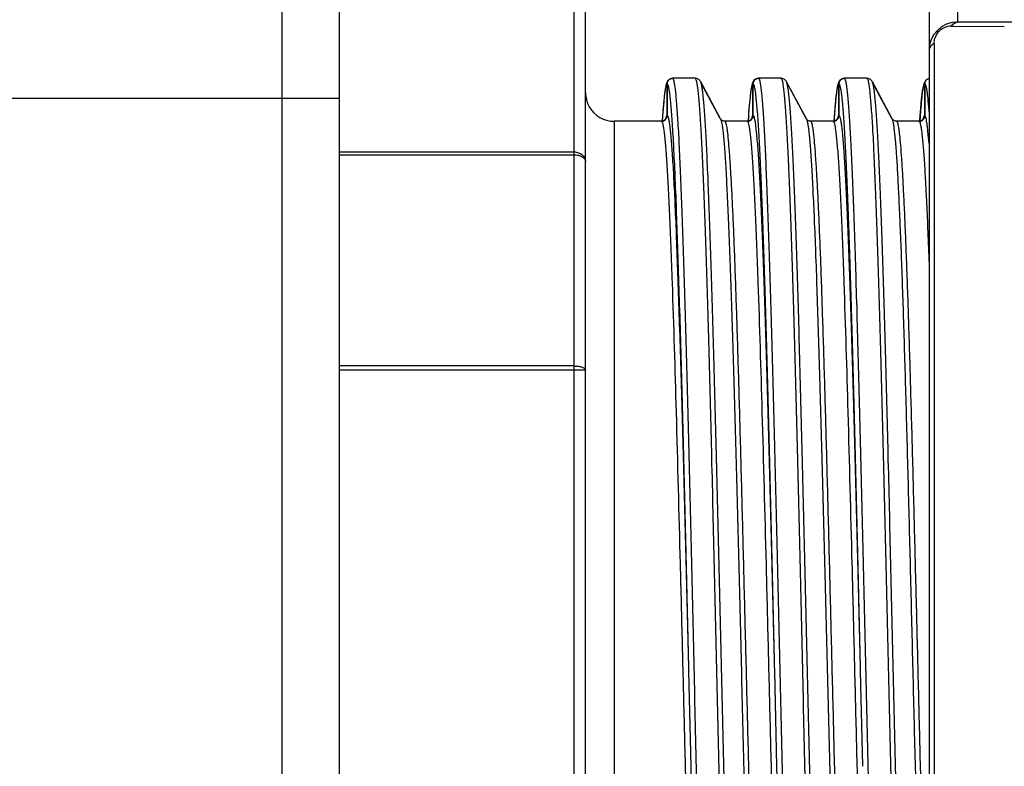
# Model space of a CAD drawing. Header units: millimetres. Extents: x 16 to 3344, y 34 to 2360.
# Tile 30 of 127: x 1267 to 1284, y 1538 to 1551. Entities that reach past the tile are written whole.
import ezdxf

# ---------------------------------------------------------------- set-up
doc = ezdxf.new("R2010")
doc.units = ezdxf.units.MM
doc.header["$LTSCALE"] = 185.02
doc.layers.add('BASE_ASM_PBL6', color=7, linetype='CONTINUOUS')
doc.layers.add('TOP_VIEW_VBL5', color=7, linetype='CONTINUOUS')

# ---------------------------------------------------------------- blocks, each defined once
blk = doc.blocks.new('BASE_ASM_PBL6', base_point=(1093.936, 1475.142))
at = {"layer": 'BASE_ASM_PBL6', "color": 7}
for p, q in [((1401.906, 1452.142), (1401.906, 1498.142)), ((1402.906, 1453.142), (1402.906, 1497.142)), ((1407.006, 1460.642), (1407.006, 1489.608)), ((1407.206, 1460.842), (1407.206, 1489.442)), ((1413.706, 1488.716), (1413.706, 1486.475)), ((1413.206, 1488.18), (1413.206, 1462.142)), ((1413.595, 1486.402), (1413.607, 1486.402)), ((1413.607, 1486.402), (1414.52, 1486.397)), ((1415.506, 1486.475), (1413.706, 1486.475)), ((1413.295, 1486.1), (1413.295, 1463.881)), ((1408.63, 1484.842), (1408.63, 1485.392)), ((1408.631, 1485.392), (1408.631, 1484.842)), ((1408.73, 1485.492), (1408.723, 1485.492)), ((1409.12, 1485.492), (1408.731, 1485.492)), ((1409.128, 1485.492), (1409.12, 1485.492)), ((1409.214, 1485.427), (1409.553, 1484.795)), ((1409.564, 1484.784), (1409.218, 1485.43)), ((1410.13, 1484.842), (1410.13, 1485.392)), ((1410.131, 1485.392), (1410.131, 1484.842)), ((1410.23, 1485.492), (1410.222, 1485.492)), ((1410.62, 1485.492), (1410.231, 1485.492)), ((1410.628, 1485.492), (1410.62, 1485.492)), ((1410.714, 1485.427), (1411.053, 1484.795)), ((1411.064, 1484.784), (1410.718, 1485.43)), ((1411.63, 1484.842), (1411.63, 1485.392)), ((1411.631, 1485.392), (1411.631, 1484.842)), ((1411.73, 1485.492), (1411.722, 1485.492)), ((1412.12, 1485.492), (1411.731, 1485.492)), ((1412.128, 1485.492), (1412.12, 1485.492)), ((1412.214, 1485.427), (1412.553, 1484.795)), ((1412.564, 1484.784), (1412.218, 1485.43)), ((1413.13, 1484.842), (1413.13, 1485.392)), ((1413.131, 1485.392), (1413.131, 1484.842)), ((1413.082, 1485.19), (1413.079, 1485.156)), ((1402.906, 1485.142), (1334.906, 1485.142)), ((1408.567, 1485.034), (1408.563, 1484.987)), ((1408.571, 1485.077), (1408.567, 1485.034)), ((1408.574, 1485.117), (1408.571, 1485.077)), ((1408.578, 1485.154), (1408.574, 1485.117)), ((1410.065, 1485.019), (1410.06, 1484.959)), ((1410.07, 1485.073), (1410.065, 1485.019)), ((1410.075, 1485.12), (1410.07, 1485.073)), ((1411.565, 1485.019), (1411.56, 1484.959)), ((1411.57, 1485.073), (1411.565, 1485.019)), ((1411.575, 1485.12), (1411.57, 1485.073)), ((1413.067, 1485.032), (1413.062, 1484.981)), ((1413.071, 1485.078), (1413.067, 1485.032)), ((1413.075, 1485.119), (1413.071, 1485.078)), ((1413.079, 1485.156), (1413.075, 1485.119)), ((1408.551, 1484.828), (1408.545, 1484.744)), ((1408.557, 1484.912), (1408.551, 1484.828)), ((1408.563, 1484.987), (1408.557, 1484.912)), ((1410.055, 1484.893), (1410.05, 1484.819)), ((1410.06, 1484.959), (1410.055, 1484.893)), ((1411.555, 1484.893), (1411.55, 1484.819)), ((1411.56, 1484.959), (1411.555, 1484.893)), ((1413.051, 1484.833), (1413.045, 1484.744)), ((1413.058, 1484.926), (1413.051, 1484.833)), ((1413.062, 1484.981), (1413.058, 1484.926)), ((1408.531, 1484.742), (1407.706, 1484.742)), ((1407.706, 1484.742), (1407.706, 1465.542)), ((1408.548, 1484.744), (1408.537, 1484.742)), ((1410.031, 1484.742), (1409.642, 1484.742)), ((1410.048, 1484.744), (1410.037, 1484.742)), ((1410.05, 1484.819), (1410.045, 1484.744)), ((1410.104, 1484.781), (1410.103, 1484.779)), ((1410.104, 1484.781), (1410.103, 1484.778)), ((1411.531, 1484.742), (1411.142, 1484.742)), ((1411.548, 1484.744), (1411.537, 1484.742)), ((1411.55, 1484.819), (1411.545, 1484.744)), ((1411.604, 1484.781), (1411.603, 1484.778)), ((1411.604, 1484.781), (1411.603, 1484.779)), ((1413.031, 1484.742), (1412.642, 1484.742)), ((1413.048, 1484.744), (1413.037, 1484.742)), ((1413.103, 1484.778), (1413.103, 1484.78)), ((1413.103, 1484.778), (1413.103, 1484.78)), ((1402.906, 1484.207), (1407.006, 1484.207)), ((1402.906, 1484.158), (1407.006, 1484.158)), ((1407.006, 1480.469), (1402.906, 1480.469)), ((1407.206, 1480.396), (1402.906, 1480.396)), ((1409.005, 1475.142), (1409.044, 1473.479)), ((1410.505, 1475.142), (1410.544, 1473.479)), ((1412.005, 1475.142), (1412.044, 1473.479)), ((1409.044, 1473.479), (1409.061, 1472.756)), ((1410.544, 1473.479), (1410.561, 1472.756))]:
    blk.add_line(p, q, dxfattribs=at)
for points in [[(1408.72, 1485.491), (1408.711, 1485.49), (1408.696, 1485.486), (1408.682, 1485.48), (1408.67, 1485.473), (1408.66, 1485.466), (1408.653, 1485.459), (1408.646, 1485.452), (1408.641, 1485.444), (1408.637, 1485.437), (1408.633, 1485.431), (1408.629, 1485.424), (1408.626, 1485.417), (1408.624, 1485.411), (1408.621, 1485.405), (1408.619, 1485.398), (1408.617, 1485.392), (1408.615, 1485.385), (1408.613, 1485.378), (1408.611, 1485.371), (1408.609, 1485.363), (1408.607, 1485.355), (1408.606, 1485.347), (1408.604, 1485.338), (1408.602, 1485.329), (1408.6, 1485.319), (1408.598, 1485.308), (1408.597, 1485.297), (1408.595, 1485.286), (1408.593, 1485.274), (1408.591, 1485.261), (1408.589, 1485.248), (1408.588, 1485.234), (1408.586, 1485.219), (1408.584, 1485.204), (1408.582, 1485.188), (1408.578, 1485.154)], [(1409.218, 1485.43), (1409.214, 1485.437), (1409.209, 1485.445), (1409.202, 1485.453), (1409.194, 1485.462), (1409.184, 1485.47), (1409.173, 1485.478), (1409.159, 1485.485), (1409.143, 1485.49), (1409.128, 1485.492)], [(1410.222, 1485.492), (1410.211, 1485.49), (1410.196, 1485.486), (1410.182, 1485.48), (1410.171, 1485.474), (1410.161, 1485.466), (1410.154, 1485.46), (1410.147, 1485.453), (1410.142, 1485.446), (1410.137, 1485.439), (1410.133, 1485.432), (1410.13, 1485.425), (1410.126, 1485.418), (1410.124, 1485.411), (1410.121, 1485.404), (1410.119, 1485.397), (1410.116, 1485.39), (1410.114, 1485.383), (1410.112, 1485.375), (1410.11, 1485.367), (1410.108, 1485.359), (1410.106, 1485.35), (1410.104, 1485.341), (1410.103, 1485.332), (1410.101, 1485.322), (1410.099, 1485.311), (1410.097, 1485.3), (1410.095, 1485.288), (1410.093, 1485.275), (1410.091, 1485.262), (1410.089, 1485.248), (1410.088, 1485.233), (1410.086, 1485.217), (1410.083, 1485.2), (1410.081, 1485.182), (1410.079, 1485.163), (1410.075, 1485.12)], [(1410.718, 1485.43), (1410.714, 1485.437), (1410.709, 1485.445), (1410.702, 1485.453), (1410.694, 1485.462), (1410.684, 1485.47), (1410.673, 1485.478), (1410.659, 1485.485), (1410.643, 1485.49), (1410.628, 1485.492)], [(1411.722, 1485.492), (1411.711, 1485.49), (1411.696, 1485.486), (1411.682, 1485.48), (1411.671, 1485.474), (1411.661, 1485.466), (1411.654, 1485.46), (1411.647, 1485.453), (1411.642, 1485.446), (1411.637, 1485.439), (1411.633, 1485.432), (1411.63, 1485.425), (1411.626, 1485.418), (1411.624, 1485.411), (1411.621, 1485.404), (1411.619, 1485.397), (1411.616, 1485.39), (1411.614, 1485.383), (1411.612, 1485.375), (1411.61, 1485.367), (1411.608, 1485.359), (1411.606, 1485.35), (1411.604, 1485.341), (1411.603, 1485.332), (1411.601, 1485.322), (1411.599, 1485.311), (1411.597, 1485.3), (1411.595, 1485.288), (1411.593, 1485.275), (1411.591, 1485.262), (1411.589, 1485.248), (1411.588, 1485.233), (1411.586, 1485.217), (1411.583, 1485.2), (1411.581, 1485.182), (1411.579, 1485.163), (1411.575, 1485.12)], [(1412.218, 1485.43), (1412.214, 1485.437), (1412.209, 1485.445), (1412.202, 1485.453), (1412.194, 1485.462), (1412.184, 1485.47), (1412.173, 1485.478), (1412.159, 1485.485), (1412.143, 1485.49), (1412.128, 1485.492)], [(1413.206, 1485.489), (1413.196, 1485.486), (1413.183, 1485.48), (1413.171, 1485.474), (1413.161, 1485.466), (1413.153, 1485.459), (1413.147, 1485.453), (1413.142, 1485.446), (1413.138, 1485.439), (1413.134, 1485.433), (1413.13, 1485.426), (1413.127, 1485.42), (1413.125, 1485.413), (1413.122, 1485.407), (1413.12, 1485.401), (1413.118, 1485.395), (1413.116, 1485.389), (1413.114, 1485.382), (1413.112, 1485.376), (1413.111, 1485.369), (1413.109, 1485.362), (1413.107, 1485.354), (1413.106, 1485.347), (1413.104, 1485.339), (1413.102, 1485.33), (1413.101, 1485.322), (1413.099, 1485.312), (1413.098, 1485.303), (1413.096, 1485.293), (1413.094, 1485.282), (1413.093, 1485.271), (1413.091, 1485.259), (1413.089, 1485.247), (1413.088, 1485.234), (1413.086, 1485.22), (1413.082, 1485.19)], [(1408.608, 1484.787), (1408.608, 1484.786), (1408.607, 1484.784), (1408.606, 1484.782), (1408.603, 1484.779), (1408.601, 1484.775), (1408.597, 1484.77), (1408.591, 1484.765), (1408.584, 1484.759), (1408.574, 1484.753), (1408.561, 1484.748), (1408.548, 1484.744)], [(1409.634, 1484.743), (1409.621, 1484.745), (1409.606, 1484.749), (1409.595, 1484.755), (1409.585, 1484.761), (1409.578, 1484.767), (1409.572, 1484.773), (1409.568, 1484.778), (1409.566, 1484.782), (1409.564, 1484.784), (1409.564, 1484.785)], [(1410.108, 1484.786), (1410.108, 1484.787), (1410.108, 1484.787), (1410.108, 1484.786), (1410.107, 1484.784), (1410.105, 1484.781), (1410.103, 1484.778), (1410.1, 1484.774), (1410.096, 1484.769), (1410.09, 1484.764), (1410.083, 1484.759), (1410.073, 1484.753), (1410.061, 1484.748), (1410.048, 1484.744)], [(1411.134, 1484.743), (1411.121, 1484.745), (1411.106, 1484.749), (1411.095, 1484.755), (1411.085, 1484.761), (1411.078, 1484.767), (1411.072, 1484.773), (1411.068, 1484.778), (1411.066, 1484.782), (1411.064, 1484.784), (1411.064, 1484.785)], [(1411.608, 1484.786), (1411.608, 1484.787), (1411.608, 1484.787), (1411.608, 1484.786), (1411.607, 1484.784), (1411.605, 1484.781), (1411.603, 1484.778), (1411.6, 1484.774), (1411.596, 1484.769), (1411.59, 1484.764), (1411.583, 1484.759), (1411.573, 1484.753), (1411.561, 1484.748), (1411.548, 1484.744)], [(1412.634, 1484.743), (1412.621, 1484.745), (1412.606, 1484.749), (1412.595, 1484.754), (1412.585, 1484.761), (1412.578, 1484.767), (1412.572, 1484.773), (1412.568, 1484.778), (1412.566, 1484.782), (1412.564, 1484.784), (1412.564, 1484.785)], [(1413.108, 1484.786), (1413.108, 1484.787), (1413.108, 1484.787), (1413.108, 1484.786), (1413.107, 1484.784), (1413.105, 1484.781), (1413.103, 1484.778), (1413.1, 1484.774), (1413.096, 1484.769), (1413.09, 1484.764), (1413.083, 1484.759), (1413.073, 1484.753), (1413.061, 1484.748), (1413.048, 1484.744)]]:
    blk.add_lwpolyline(points, dxfattribs=at)
for centre, radius, start, end in [((1413.706, 1485.975), 0.5, 90, 179.998), ((1413.594, 1486.105), 0.297, 89.6809, 138.5068), ((1413.719, 1486.368), 0.107, 96.791, 103.8374), ((1413.718, 1486.374), 0.101, 90.037, 96.7848), ((1407.707, 1485.242), 0.5, 180.0057, 184.2568), ((1407.706, 1485.242), 0.5, 184.258, 209.7847), ((1407.706, 1485.242), 0.5, 209.7845, 269.9991), ((1408.53, 1484.825), 0.0831, 269.9969, 270.6755), ((1408.53, 1484.827), 0.085, 270.6787, 272.1834), ((1408.531, 1484.826), 0.084, 270.0051, 271.5268), ((1408.53, 1484.831), 0.0889, 272.1924, 274.839), ((1408.531, 1484.831), 0.0885, 271.5434, 274.8673), ((1408.529, 1484.835), 0.0928, 274.8292, 276.0523), ((1408.529, 1484.837), 0.0951, 276.0511, 276.9691), ((1409.2, 1484.65), 0.611, 167.5306, 167.8709), ((1409.132, 1484.665), 0.541, 166.8385, 167.5377), ((1409.642, 1484.839), 0.0973, 265.0928, 267.0773), ((1409.642, 1484.837), 0.0943, 267.0725, 269.998), ((1410.03, 1484.825), 0.0833, 269.999, 270.6817), ((1410.03, 1484.827), 0.0853, 270.6855, 272.2982), ((1410.031, 1484.826), 0.0841, 270.0057, 271.6393), ((1410.03, 1484.831), 0.0893, 272.3063, 274.9106), ((1410.031, 1484.831), 0.0887, 271.6544, 274.9068), ((1410.029, 1484.835), 0.0931, 274.9008, 276.0457), ((1410.029, 1484.837), 0.0953, 276.0449, 276.9726), ((1410.643, 1484.662), 0.552, 166.8903, 167.5542), ((1411.142, 1484.839), 0.0973, 265.0927, 267.0773), ((1411.142, 1484.837), 0.0943, 267.0725, 269.998), ((1411.53, 1484.825), 0.0833, 269.999, 270.6818), ((1411.53, 1484.827), 0.0853, 270.6856, 272.2982), ((1411.531, 1484.826), 0.0841, 270.0057, 271.6393), ((1411.53, 1484.831), 0.0893, 272.3063, 274.9106), ((1411.531, 1484.831), 0.0887, 271.6544, 274.9068), ((1411.529, 1484.835), 0.0931, 274.9008, 276.0458), ((1411.529, 1484.837), 0.0953, 276.0449, 276.9726), ((1412.143, 1484.662), 0.552, 166.8904, 167.5542), ((1412.642, 1484.839), 0.0973, 265.0927, 267.0778), ((1412.642, 1484.837), 0.0944, 267.073, 269.998), ((1413.03, 1484.825), 0.0833, 269.999, 270.6816), ((1413.03, 1484.827), 0.0853, 270.6855, 272.2984), ((1413.031, 1484.826), 0.0841, 270.0057, 271.6402), ((1413.03, 1484.831), 0.0893, 272.3065, 274.9106), ((1413.031, 1484.831), 0.0887, 271.6553, 274.9081), ((1413.029, 1484.835), 0.0931, 274.9008, 276.0451), ((1413.029, 1484.838), 0.0954, 276.0443, 276.9717), ((1413.651, 1484.661), 0.561, 166.8966, 167.7123)]:
    blk.add_arc(centre, radius, start, end, dxfattribs=at)
for points, knots in [([(1413.595, 1486.402), (1413.6, 1486.409), (1413.617, 1486.434), (1413.641, 1486.455), (1413.662, 1486.465)], [0, 0, 0, 0, 0.269215, 1, 1, 1, 1]), ([(1413.607, 1486.402), (1413.617, 1486.419), (1413.642, 1486.449), (1413.676, 1486.467), (1413.693, 1486.472)], [0, 0, 0, 0, 0.528538, 1, 1, 1, 1]), ([(1413.662, 1486.465), (1413.665, 1486.466), (1413.679, 1486.472), (1413.695, 1486.475), (1413.706, 1486.475)], [0, 0, 0, 0, 0.255572, 1, 1, 1, 1]), ([(1413.295, 1486.1), (1413.296, 1486.133), (1413.307, 1486.206), (1413.345, 1486.271), (1413.372, 1486.302)], [0, 0, 0, 0, 0.446943, 1, 1, 1, 1]), ([(1413.333, 1486.308), (1413.336, 1486.311), (1413.352, 1486.311), (1413.364, 1486.305), (1413.372, 1486.302)], [0, 0, 0, 0, 0.343596, 1, 1, 1, 1]), ([(1413.295, 1486.1), (1413.27, 1486.087), (1413.226, 1486.053), (1413.206, 1486), (1413.206, 1485.975)], [0, 0, 0, 0, 0.533768, 1, 1, 1, 1]), ([(1408.625, 1485.389), (1408.62, 1485.384), (1408.612, 1485.365), (1408.603, 1485.329), (1408.594, 1485.274), (1408.584, 1485.202), (1408.574, 1485.112), (1408.56, 1484.957), (1408.551, 1484.833), (1408.545, 1484.744)], [0, 0, 0, 0, 0.032508, 0.090527, 0.175181, 0.286763, 0.425225, 0.590422, 1, 1, 1, 1]), ([(1408.723, 1485.492), (1408.7, 1485.49), (1408.654, 1485.471), (1408.633, 1485.426), (1408.631, 1485.403)], [0, 0, 0, 0, 0.500069, 1, 1, 1, 1]), ([(1408.631, 1485.392), (1408.631, 1485.416), (1408.649, 1485.466), (1408.696, 1485.489), (1408.72, 1485.491)], [0, 0, 0, 0, 0.500095, 1, 1, 1, 1]), ([(1408.631, 1485.392), (1408.633, 1485.392), (1408.638, 1485.387), (1408.647, 1485.37), (1408.657, 1485.332), (1408.668, 1485.27), (1408.679, 1485.183), (1408.69, 1485.072), (1408.702, 1484.938), (1408.714, 1484.78), (1408.73, 1484.523), (1408.75, 1484.146), (1408.773, 1483.63), (1408.796, 1483.033), (1408.819, 1482.359), (1408.842, 1481.617), (1408.866, 1480.812), (1408.889, 1479.953), (1408.921, 1478.722), (1408.959, 1477.114), (1408.99, 1475.808), (1409.005, 1475.142)], [0, 0, 0, 0, 0.000685, 0.00181, 0.005707, 0.011905, 0.020429, 0.03128, 0.044443, 0.059896, 0.077612, 0.119651, 0.170122, 0.228565, 0.294396, 0.367012, 0.445701, 0.529715, 0.618236, 0.805386, 1, 1, 1, 1]), ([(1409.471, 1464.8), (1409.465, 1464.809), (1409.457, 1464.839), (1409.446, 1464.895), (1409.435, 1464.975), (1409.424, 1465.079), (1409.412, 1465.206), (1409.396, 1465.421), (1409.376, 1465.747), (1409.354, 1466.204), (1409.331, 1466.745), (1409.308, 1467.365), (1409.285, 1468.057), (1409.262, 1468.814), (1409.231, 1469.938), (1409.192, 1471.451), (1409.146, 1473.357), (1409.101, 1475.328), (1409.056, 1477.293), (1409.017, 1478.892), (1408.986, 1480.114), (1408.963, 1480.966), (1408.94, 1481.762), (1408.917, 1482.496), (1408.894, 1483.161), (1408.871, 1483.752), (1408.849, 1484.263), (1408.829, 1484.635), (1408.813, 1484.888), (1408.801, 1485.044), (1408.79, 1485.176), (1408.779, 1485.286), (1408.767, 1485.372), (1408.756, 1485.434), (1408.747, 1485.471), (1408.738, 1485.488), (1408.733, 1485.492), (1408.731, 1485.492)], [0, 0, 0, 0, 0.001621, 0.004375, 0.008274, 0.013311, 0.019473, 0.026747, 0.044582, 0.066733, 0.093001, 0.123056, 0.156538, 0.193201, 0.232847, 0.319355, 0.412333, 0.508837, 0.604907, 0.696924, 0.740487, 0.781811, 0.820365, 0.855857, 0.888085, 0.916763, 0.941517, 0.96206, 0.970704, 0.978252, 0.984692, 0.990009, 0.994192, 0.99723, 0.999129, 0.999672, 1, 1, 1, 1]), ([(1409.12, 1485.492), (1409.121, 1485.492), (1409.125, 1485.491), (1409.127, 1485.487), (1409.129, 1485.485)], [0, 0, 0, 0, 0.190902, 1, 1, 1, 1]), ([(1409.129, 1485.485), (1409.134, 1485.475), (1409.143, 1485.445), (1409.154, 1485.39), (1409.165, 1485.309), (1409.176, 1485.206), (1409.187, 1485.079), (1409.204, 1484.863), (1409.224, 1484.538), (1409.246, 1484.081), (1409.269, 1483.539), (1409.292, 1482.919), (1409.315, 1482.228), (1409.338, 1481.47), (1409.369, 1480.346), (1409.408, 1478.833), (1409.453, 1476.928), (1409.499, 1474.956), (1409.544, 1472.991), (1409.583, 1471.392), (1409.614, 1470.171), (1409.637, 1469.319), (1409.66, 1468.522), (1409.683, 1467.789), (1409.706, 1467.123), (1409.728, 1466.532), (1409.751, 1466.022), (1409.771, 1465.65), (1409.787, 1465.397), (1409.799, 1465.241), (1409.81, 1465.108), (1409.821, 1464.998), (1409.832, 1464.913), (1409.843, 1464.851), (1409.853, 1464.814), (1409.862, 1464.797), (1409.867, 1464.792), (1409.869, 1464.792)], [0, 0, 0, 0, 0.001621, 0.004375, 0.008274, 0.013311, 0.019473, 0.026747, 0.044582, 0.066733, 0.093001, 0.123056, 0.156537, 0.193201, 0.232847, 0.319355, 0.412333, 0.508837, 0.604907, 0.696924, 0.740487, 0.781811, 0.820364, 0.855857, 0.888085, 0.916763, 0.941517, 0.962059, 0.970704, 0.978252, 0.984692, 0.990009, 0.994192, 0.99723, 0.999129, 0.999672, 1, 1, 1, 1]), ([(1409.957, 1464.845), (1409.955, 1464.845), (1409.95, 1464.85), (1409.942, 1464.867), (1409.932, 1464.903), (1409.921, 1464.965), (1409.91, 1465.05), (1409.899, 1465.158), (1409.887, 1465.29), (1409.876, 1465.444), (1409.859, 1465.696), (1409.84, 1466.065), (1409.817, 1466.57), (1409.794, 1467.156), (1409.771, 1467.816), (1409.748, 1468.545), (1409.726, 1469.335), (1409.702, 1470.18), (1409.671, 1471.392), (1409.633, 1472.98), (1409.588, 1474.931), (1409.542, 1476.89), (1409.497, 1478.784), (1409.458, 1480.289), (1409.427, 1481.407), (1409.404, 1482.163), (1409.381, 1482.854), (1409.358, 1483.472), (1409.335, 1484.013), (1409.313, 1484.47), (1409.293, 1484.798), (1409.277, 1485.015), (1409.266, 1485.143), (1409.254, 1485.248), (1409.243, 1485.33), (1409.232, 1485.388), (1409.224, 1485.419), (1409.218, 1485.429)], [0, 0, 0, 0, 0.000328, 0.000873, 0.00277, 0.005791, 0.009946, 0.015237, 0.021656, 0.02919, 0.037829, 0.058331, 0.082952, 0.11148, 0.143635, 0.17913, 0.217622, 0.258761, 0.302156, 0.394076, 0.489966, 0.586241, 0.679313, 0.765708, 0.805381, 0.842207, 0.875834, 0.905955, 0.932283, 0.954577, 0.97263, 0.980007, 0.986267, 0.991399, 0.995394, 0.998257, 1, 1, 1, 1]), ([(1410.13, 1485.392), (1410.128, 1485.392), (1410.123, 1485.388), (1410.115, 1485.374), (1410.106, 1485.343), (1410.096, 1485.292), (1410.086, 1485.22), (1410.076, 1485.129), (1410.065, 1485.018), (1410.055, 1484.888), (1410.048, 1484.795), (1410.045, 1484.745)], [0, 0, 0, 0, 0.009401, 0.024252, 0.074742, 0.154669, 0.264372, 0.403956, 0.573264, 0.772039, 1, 1, 1, 1]), ([(1410.131, 1485.392), (1410.131, 1485.418), (1410.152, 1485.471), (1410.205, 1485.492), (1410.231, 1485.492)], [0, 0, 0, 0, 0.499963, 1, 1, 1, 1]), ([(1410.222, 1485.492), (1410.2, 1485.49), (1410.154, 1485.471), (1410.133, 1485.426), (1410.131, 1485.403)], [0, 0, 0, 0, 0.500095, 1, 1, 1, 1]), ([(1410.131, 1485.392), (1410.133, 1485.392), (1410.138, 1485.387), (1410.147, 1485.37), (1410.157, 1485.332), (1410.168, 1485.27), (1410.179, 1485.183), (1410.19, 1485.072), (1410.202, 1484.938), (1410.214, 1484.78), (1410.23, 1484.523), (1410.25, 1484.146), (1410.273, 1483.63), (1410.296, 1483.033), (1410.319, 1482.359), (1410.342, 1481.617), (1410.366, 1480.812), (1410.389, 1479.953), (1410.421, 1478.722), (1410.459, 1477.114), (1410.49, 1475.808), (1410.505, 1475.142)], [0, 0, 0, 0, 0.000685, 0.00181, 0.005707, 0.011905, 0.020429, 0.03128, 0.044443, 0.059896, 0.077612, 0.119651, 0.170122, 0.228565, 0.294396, 0.367012, 0.445701, 0.529715, 0.618236, 0.805386, 1, 1, 1, 1]), ([(1410.971, 1464.8), (1410.965, 1464.809), (1410.957, 1464.839), (1410.946, 1464.895), (1410.935, 1464.975), (1410.924, 1465.079), (1410.912, 1465.206), (1410.896, 1465.421), (1410.876, 1465.747), (1410.854, 1466.204), (1410.831, 1466.745), (1410.808, 1467.365), (1410.785, 1468.057), (1410.762, 1468.814), (1410.731, 1469.938), (1410.692, 1471.451), (1410.646, 1473.357), (1410.601, 1475.328), (1410.556, 1477.293), (1410.517, 1478.892), (1410.486, 1480.114), (1410.463, 1480.966), (1410.44, 1481.762), (1410.417, 1482.496), (1410.394, 1483.161), (1410.371, 1483.752), (1410.349, 1484.263), (1410.329, 1484.635), (1410.313, 1484.888), (1410.301, 1485.044), (1410.29, 1485.176), (1410.279, 1485.286), (1410.267, 1485.372), (1410.256, 1485.434), (1410.247, 1485.471), (1410.238, 1485.488), (1410.233, 1485.492), (1410.231, 1485.492)], [0, 0, 0, 0, 0.001621, 0.004375, 0.008274, 0.013311, 0.019473, 0.026747, 0.044582, 0.066733, 0.093001, 0.123056, 0.156538, 0.193201, 0.232847, 0.319355, 0.412333, 0.508837, 0.604907, 0.696924, 0.740487, 0.781811, 0.820365, 0.855857, 0.888085, 0.916763, 0.941517, 0.96206, 0.970704, 0.978252, 0.984692, 0.990009, 0.994192, 0.99723, 0.999129, 0.999672, 1, 1, 1, 1]), ([(1410.62, 1485.492), (1410.621, 1485.492), (1410.625, 1485.491), (1410.627, 1485.487), (1410.629, 1485.485)], [0, 0, 0, 0, 0.190902, 1, 1, 1, 1]), ([(1410.629, 1485.485), (1410.634, 1485.475), (1410.643, 1485.445), (1410.654, 1485.39), (1410.665, 1485.309), (1410.676, 1485.206), (1410.687, 1485.079), (1410.704, 1484.863), (1410.724, 1484.538), (1410.746, 1484.081), (1410.769, 1483.539), (1410.792, 1482.919), (1410.815, 1482.228), (1410.838, 1481.47), (1410.869, 1480.346), (1410.908, 1478.833), (1410.953, 1476.928), (1410.999, 1474.956), (1411.044, 1472.991), (1411.083, 1471.392), (1411.114, 1470.171), (1411.137, 1469.319), (1411.16, 1468.522), (1411.183, 1467.789), (1411.206, 1467.123), (1411.228, 1466.532), (1411.251, 1466.022), (1411.271, 1465.65), (1411.287, 1465.397), (1411.299, 1465.241), (1411.31, 1465.108), (1411.321, 1464.998), (1411.332, 1464.913), (1411.343, 1464.851), (1411.353, 1464.814), (1411.362, 1464.797), (1411.367, 1464.792), (1411.369, 1464.792)], [0, 0, 0, 0, 0.001621, 0.004375, 0.008274, 0.013311, 0.019473, 0.026747, 0.044582, 0.066733, 0.093001, 0.123056, 0.156537, 0.193201, 0.232847, 0.319355, 0.412333, 0.508837, 0.604907, 0.696924, 0.740487, 0.781811, 0.820364, 0.855857, 0.888085, 0.916763, 0.941517, 0.962059, 0.970704, 0.978252, 0.984692, 0.990009, 0.994192, 0.99723, 0.999129, 0.999672, 1, 1, 1, 1]), ([(1411.457, 1464.845), (1411.455, 1464.845), (1411.45, 1464.85), (1411.442, 1464.867), (1411.432, 1464.903), (1411.421, 1464.965), (1411.41, 1465.05), (1411.399, 1465.158), (1411.387, 1465.29), (1411.376, 1465.444), (1411.359, 1465.696), (1411.34, 1466.065), (1411.317, 1466.57), (1411.294, 1467.156), (1411.271, 1467.816), (1411.248, 1468.545), (1411.226, 1469.335), (1411.202, 1470.18), (1411.171, 1471.392), (1411.133, 1472.98), (1411.088, 1474.931), (1411.042, 1476.89), (1410.997, 1478.784), (1410.958, 1480.289), (1410.927, 1481.407), (1410.904, 1482.163), (1410.881, 1482.854), (1410.858, 1483.472), (1410.835, 1484.013), (1410.813, 1484.47), (1410.793, 1484.798), (1410.777, 1485.015), (1410.766, 1485.143), (1410.754, 1485.248), (1410.743, 1485.33), (1410.732, 1485.388), (1410.724, 1485.419), (1410.718, 1485.429)], [0, 0, 0, 0, 0.000328, 0.000873, 0.00277, 0.005791, 0.009946, 0.015237, 0.021656, 0.02919, 0.037829, 0.058331, 0.082952, 0.11148, 0.143635, 0.17913, 0.217622, 0.258761, 0.302156, 0.394076, 0.489966, 0.586241, 0.679313, 0.765708, 0.805381, 0.842207, 0.875834, 0.905955, 0.932283, 0.954577, 0.97263, 0.980007, 0.986267, 0.991399, 0.995394, 0.998257, 1, 1, 1, 1]), ([(1411.63, 1485.392), (1411.628, 1485.392), (1411.623, 1485.388), (1411.615, 1485.374), (1411.606, 1485.343), (1411.596, 1485.292), (1411.586, 1485.22), (1411.576, 1485.129), (1411.565, 1485.018), (1411.555, 1484.888), (1411.548, 1484.795), (1411.545, 1484.745)], [0, 0, 0, 0, 0.009401, 0.024252, 0.074742, 0.154669, 0.264372, 0.403956, 0.573264, 0.772039, 1, 1, 1, 1]), ([(1411.631, 1485.392), (1411.631, 1485.418), (1411.652, 1485.471), (1411.705, 1485.492), (1411.731, 1485.492)], [0, 0, 0, 0, 0.499963, 1, 1, 1, 1]), ([(1411.722, 1485.492), (1411.7, 1485.49), (1411.654, 1485.471), (1411.633, 1485.426), (1411.631, 1485.403)], [0, 0, 0, 0, 0.500095, 1, 1, 1, 1]), ([(1411.631, 1485.392), (1411.633, 1485.392), (1411.638, 1485.387), (1411.647, 1485.37), (1411.657, 1485.332), (1411.668, 1485.27), (1411.679, 1485.183), (1411.69, 1485.072), (1411.702, 1484.938), (1411.714, 1484.78), (1411.73, 1484.523), (1411.75, 1484.146), (1411.773, 1483.63), (1411.796, 1483.033), (1411.819, 1482.359), (1411.842, 1481.617), (1411.866, 1480.812), (1411.889, 1479.953), (1411.921, 1478.722), (1411.959, 1477.114), (1411.99, 1475.808), (1412.005, 1475.142)], [0, 0, 0, 0, 0.000685, 0.00181, 0.005707, 0.011905, 0.020429, 0.03128, 0.044443, 0.059896, 0.077612, 0.119651, 0.170122, 0.228565, 0.294396, 0.367012, 0.445701, 0.529715, 0.618236, 0.805386, 1, 1, 1, 1]), ([(1412.471, 1464.8), (1412.465, 1464.809), (1412.457, 1464.839), (1412.446, 1464.895), (1412.435, 1464.975), (1412.424, 1465.079), (1412.412, 1465.206), (1412.396, 1465.421), (1412.376, 1465.747), (1412.354, 1466.204), (1412.331, 1466.745), (1412.308, 1467.365), (1412.285, 1468.057), (1412.262, 1468.814), (1412.231, 1469.938), (1412.192, 1471.451), (1412.146, 1473.357), (1412.101, 1475.328), (1412.056, 1477.293), (1412.017, 1478.892), (1411.986, 1480.114), (1411.963, 1480.966), (1411.94, 1481.762), (1411.917, 1482.496), (1411.894, 1483.161), (1411.871, 1483.752), (1411.849, 1484.263), (1411.829, 1484.635), (1411.813, 1484.888), (1411.801, 1485.044), (1411.79, 1485.176), (1411.779, 1485.286), (1411.767, 1485.372), (1411.756, 1485.434), (1411.747, 1485.471), (1411.738, 1485.488), (1411.733, 1485.492), (1411.731, 1485.492)], [0, 0, 0, 0, 0.001621, 0.004375, 0.008274, 0.013311, 0.019473, 0.026747, 0.044582, 0.066733, 0.093001, 0.123056, 0.156538, 0.193201, 0.232847, 0.319355, 0.412333, 0.508837, 0.604907, 0.696924, 0.740487, 0.781811, 0.820365, 0.855857, 0.888085, 0.916763, 0.941517, 0.96206, 0.970704, 0.978252, 0.984692, 0.990009, 0.994192, 0.99723, 0.999129, 0.999672, 1, 1, 1, 1]), ([(1412.12, 1485.492), (1412.121, 1485.492), (1412.125, 1485.491), (1412.127, 1485.487), (1412.129, 1485.485)], [0, 0, 0, 0, 0.190902, 1, 1, 1, 1]), ([(1412.129, 1485.485), (1412.134, 1485.475), (1412.143, 1485.445), (1412.154, 1485.39), (1412.165, 1485.309), (1412.176, 1485.206), (1412.187, 1485.079), (1412.204, 1484.863), (1412.224, 1484.538), (1412.246, 1484.081), (1412.269, 1483.539), (1412.292, 1482.919), (1412.315, 1482.228), (1412.338, 1481.47), (1412.369, 1480.346), (1412.408, 1478.833), (1412.453, 1476.928), (1412.499, 1474.956), (1412.544, 1472.991), (1412.583, 1471.392), (1412.614, 1470.171), (1412.637, 1469.319), (1412.66, 1468.522), (1412.683, 1467.789), (1412.706, 1467.123), (1412.728, 1466.532), (1412.751, 1466.022), (1412.771, 1465.65), (1412.787, 1465.397), (1412.799, 1465.241), (1412.81, 1465.108), (1412.821, 1464.998), (1412.832, 1464.913), (1412.843, 1464.851), (1412.853, 1464.814), (1412.862, 1464.797), (1412.867, 1464.792), (1412.869, 1464.792)], [0, 0, 0, 0, 0.001621, 0.004375, 0.008274, 0.013311, 0.019473, 0.026747, 0.044582, 0.066733, 0.093001, 0.123056, 0.156537, 0.193201, 0.232847, 0.319355, 0.412333, 0.508837, 0.604907, 0.696924, 0.740487, 0.781811, 0.820364, 0.855857, 0.888085, 0.916763, 0.941517, 0.962059, 0.970704, 0.978252, 0.984692, 0.990009, 0.994192, 0.99723, 0.999129, 0.999672, 1, 1, 1, 1]), ([(1412.957, 1464.845), (1412.955, 1464.845), (1412.95, 1464.85), (1412.942, 1464.867), (1412.932, 1464.903), (1412.921, 1464.965), (1412.91, 1465.05), (1412.899, 1465.158), (1412.887, 1465.29), (1412.876, 1465.444), (1412.859, 1465.696), (1412.84, 1466.065), (1412.817, 1466.57), (1412.794, 1467.156), (1412.771, 1467.816), (1412.748, 1468.545), (1412.726, 1469.335), (1412.702, 1470.18), (1412.671, 1471.392), (1412.633, 1472.98), (1412.588, 1474.931), (1412.542, 1476.89), (1412.497, 1478.784), (1412.458, 1480.289), (1412.427, 1481.407), (1412.404, 1482.163), (1412.381, 1482.854), (1412.358, 1483.472), (1412.335, 1484.013), (1412.313, 1484.47), (1412.293, 1484.798), (1412.277, 1485.015), (1412.266, 1485.143), (1412.254, 1485.248), (1412.243, 1485.33), (1412.232, 1485.388), (1412.224, 1485.419), (1412.218, 1485.429)], [0, 0, 0, 0, 0.000328, 0.000873, 0.00277, 0.005791, 0.009946, 0.015237, 0.021656, 0.02919, 0.037829, 0.058331, 0.082952, 0.11148, 0.143635, 0.17913, 0.217622, 0.258761, 0.302156, 0.394076, 0.489966, 0.586241, 0.679313, 0.765708, 0.805381, 0.842207, 0.875834, 0.905955, 0.932283, 0.954577, 0.97263, 0.980007, 0.986267, 0.991399, 0.995394, 0.998257, 1, 1, 1, 1]), ([(1413.045, 1484.744), (1413.048, 1484.794), (1413.055, 1484.887), (1413.065, 1485.018), (1413.076, 1485.129), (1413.086, 1485.22), (1413.096, 1485.291), (1413.107, 1485.344), (1413.115, 1485.374), (1413.125, 1485.391), (1413.13, 1485.392)], [0, 0, 0, 0, 0.228084, 0.42693, 0.596318, 0.735986, 0.84576, 0.925743, 0.976295, 1, 1, 1, 1]), ([(1413.131, 1485.392), (1413.131, 1485.414), (1413.146, 1485.458), (1413.185, 1485.483), (1413.206, 1485.489)], [0, 0, 0, 0, 0.500405, 1, 1, 1, 1]), ([(1413.206, 1485.489), (1413.187, 1485.484), (1413.15, 1485.463), (1413.133, 1485.423), (1413.131, 1485.403)], [0, 0, 0, 0, 0.499745, 1, 1, 1, 1]), ([(1413.131, 1485.392), (1413.135, 1485.392), (1413.144, 1485.378), (1413.151, 1485.354), (1413.161, 1485.312), (1413.17, 1485.255), (1413.179, 1485.183), (1413.192, 1485.055), (1413.201, 1484.952), (1413.206, 1484.877)], [0, 0, 0, 0, 0.025219, 0.076385, 0.156526, 0.266124, 0.405355, 0.574196, 1, 1, 1, 1]), ([(1408.538, 1484.742), (1408.562, 1484.745), (1408.612, 1484.767), (1408.631, 1484.818), (1408.631, 1484.842)], [0, 0, 0, 0, 0.499951, 1, 1, 1, 1]), ([(1408.629, 1484.831), (1408.626, 1484.809), (1408.606, 1484.765), (1408.563, 1484.746), (1408.541, 1484.743)], [0, 0, 0, 0, 0.499995, 1, 1, 1, 1]), ([(1408.621, 1484.835), (1408.618, 1484.829), (1408.612, 1484.814), (1408.607, 1484.798), (1408.605, 1484.788)], [0, 0, 0, 0, 0.396651, 1, 1, 1, 1]), ([(1408.63, 1484.842), (1408.629, 1484.842), (1408.625, 1484.841), (1408.623, 1484.838), (1408.621, 1484.835)], [0, 0, 0, 0, 0.195487, 1, 1, 1, 1]), ([(1408.631, 1484.842), (1408.633, 1484.842), (1408.638, 1484.838), (1408.647, 1484.821), (1408.657, 1484.786), (1408.668, 1484.726), (1408.679, 1484.644), (1408.69, 1484.539), (1408.702, 1484.412), (1408.714, 1484.262), (1408.73, 1484.019), (1408.75, 1483.663), (1408.773, 1483.174), (1408.796, 1482.609), (1408.819, 1481.972), (1408.842, 1481.269), (1408.866, 1480.507), (1408.889, 1479.694), (1408.921, 1478.53), (1408.959, 1477.008), (1408.99, 1475.772), (1409.005, 1475.142)], [0, 0, 0, 0, 0.000708, 0.001848, 0.005762, 0.011977, 0.020518, 0.031387, 0.044565, 0.06003, 0.077754, 0.119798, 0.170263, 0.228699, 0.294525, 0.367131, 0.445802, 0.529799, 0.618307, 0.805425, 1, 1, 1, 1]), ([(1410.038, 1484.742), (1410.062, 1484.745), (1410.112, 1484.767), (1410.131, 1484.818), (1410.131, 1484.842)], [0, 0, 0, 0, 0.49995, 1, 1, 1, 1]), ([(1410.129, 1484.831), (1410.126, 1484.809), (1410.106, 1484.765), (1410.063, 1484.746), (1410.041, 1484.743)], [0, 0, 0, 0, 0.499994, 1, 1, 1, 1]), ([(1410.121, 1484.835), (1410.118, 1484.829), (1410.112, 1484.813), (1410.107, 1484.797), (1410.105, 1484.788)], [0, 0, 0, 0, 0.397931, 1, 1, 1, 1]), ([(1410.13, 1484.842), (1410.129, 1484.842), (1410.125, 1484.841), (1410.123, 1484.837), (1410.121, 1484.835)], [0, 0, 0, 0, 0.194752, 1, 1, 1, 1]), ([(1410.131, 1484.842), (1410.133, 1484.842), (1410.138, 1484.838), (1410.147, 1484.821), (1410.157, 1484.786), (1410.168, 1484.726), (1410.179, 1484.644), (1410.19, 1484.539), (1410.202, 1484.412), (1410.214, 1484.262), (1410.23, 1484.019), (1410.25, 1483.663), (1410.273, 1483.174), (1410.296, 1482.609), (1410.319, 1481.972), (1410.342, 1481.269), (1410.366, 1480.507), (1410.389, 1479.694), (1410.421, 1478.53), (1410.459, 1477.008), (1410.49, 1475.772), (1410.505, 1475.142)], [0, 0, 0, 0, 0.000708, 0.001848, 0.005762, 0.011977, 0.020518, 0.031387, 0.044565, 0.06003, 0.077754, 0.119798, 0.170263, 0.228699, 0.294525, 0.367131, 0.445802, 0.529799, 0.618307, 0.805425, 1, 1, 1, 1]), ([(1411.538, 1484.742), (1411.562, 1484.745), (1411.612, 1484.767), (1411.631, 1484.818), (1411.631, 1484.842)], [0, 0, 0, 0, 0.49995, 1, 1, 1, 1]), ([(1411.629, 1484.831), (1411.626, 1484.809), (1411.606, 1484.765), (1411.563, 1484.746), (1411.541, 1484.743)], [0, 0, 0, 0, 0.499994, 1, 1, 1, 1]), ([(1411.621, 1484.835), (1411.618, 1484.829), (1411.612, 1484.813), (1411.607, 1484.797), (1411.605, 1484.788)], [0, 0, 0, 0, 0.397931, 1, 1, 1, 1]), ([(1411.63, 1484.842), (1411.629, 1484.842), (1411.625, 1484.841), (1411.623, 1484.837), (1411.621, 1484.835)], [0, 0, 0, 0, 0.194752, 1, 1, 1, 1]), ([(1411.631, 1484.842), (1411.633, 1484.842), (1411.638, 1484.838), (1411.647, 1484.821), (1411.657, 1484.786), (1411.668, 1484.726), (1411.679, 1484.644), (1411.69, 1484.539), (1411.702, 1484.412), (1411.714, 1484.262), (1411.73, 1484.019), (1411.75, 1483.663), (1411.773, 1483.174), (1411.796, 1482.609), (1411.819, 1481.972), (1411.842, 1481.269), (1411.866, 1480.507), (1411.889, 1479.694), (1411.921, 1478.53), (1411.959, 1477.008), (1411.99, 1475.772), (1412.005, 1475.142)], [0, 0, 0, 0, 0.000708, 0.001848, 0.005762, 0.011977, 0.020518, 0.031387, 0.044565, 0.06003, 0.077754, 0.119798, 0.170263, 0.228699, 0.294525, 0.367131, 0.445802, 0.529799, 0.618307, 0.805425, 1, 1, 1, 1]), ([(1413.038, 1484.742), (1413.062, 1484.745), (1413.112, 1484.767), (1413.131, 1484.818), (1413.131, 1484.842)], [0, 0, 0, 0, 0.49995, 1, 1, 1, 1]), ([(1413.129, 1484.831), (1413.126, 1484.809), (1413.107, 1484.765), (1413.063, 1484.746), (1413.041, 1484.743)], [0, 0, 0, 0, 0.499996, 1, 1, 1, 1]), ([(1413.105, 1484.788), (1413.107, 1484.797), (1413.112, 1484.813), (1413.118, 1484.829), (1413.121, 1484.835)], [0, 0, 0, 0, 0.601145, 1, 1, 1, 1]), ([(1413.121, 1484.835), (1413.122, 1484.836), (1413.124, 1484.839), (1413.127, 1484.842), (1413.13, 1484.842)], [0, 0, 0, 0, 0.32441, 1, 1, 1, 1]), ([(1413.206, 1484.355), (1413.201, 1484.425), (1413.192, 1484.523), (1413.179, 1484.644), (1413.17, 1484.713), (1413.161, 1484.766), (1413.151, 1484.806), (1413.144, 1484.829), (1413.135, 1484.842), (1413.131, 1484.842)], [0, 0, 0, 0, 0.425136, 0.593805, 0.732936, 0.842522, 0.922748, 0.974151, 1, 1, 1, 1]), ([(1408.531, 1484.742), (1408.533, 1484.742), (1408.538, 1484.738), (1408.547, 1484.722), (1408.557, 1484.687), (1408.568, 1484.628), (1408.579, 1484.546), (1408.59, 1484.442), (1408.602, 1484.316), (1408.614, 1484.168), (1408.63, 1483.928), (1408.65, 1483.575), (1408.673, 1483.091), (1408.696, 1482.531), (1408.738, 1481.379), (1408.793, 1479.532), (1408.848, 1477.43), (1408.894, 1475.609), (1408.928, 1474.209), (1408.963, 1472.829), (1408.998, 1471.5), (1409.032, 1470.249), (1409.067, 1469.103), (1409.097, 1468.227), (1409.121, 1467.596), (1409.138, 1467.182), (1409.156, 1466.811), (1409.173, 1466.486), (1409.19, 1466.207), (1409.208, 1465.977), (1409.223, 1465.816), (1409.235, 1465.713), (1409.244, 1465.653), (1409.252, 1465.607), (1409.261, 1465.573), (1409.268, 1465.553), (1409.276, 1465.543), (1409.28, 1465.542)], [0, 0, 0, 0, 0.000352, 0.000919, 0.002875, 0.005992, 0.010277, 0.01572, 0.022309, 0.030031, 0.038872, 0.059877, 0.085174, 0.114457, 0.147342, 0.264935, 0.402669, 0.475472, 0.548988, 0.621163, 0.690767, 0.756428, 0.816468, 0.86954, 0.893225, 0.914836, 0.934201, 0.951186, 0.965698, 0.977701, 0.987155, 0.990913, 0.994017, 0.996465, 0.998257, 0.999407, 1, 1, 1, 1]), ([(1409.564, 1484.784), (1409.57, 1484.774), (1409.578, 1484.744), (1409.589, 1484.689), (1409.6, 1484.611), (1409.612, 1484.511), (1409.623, 1484.39), (1409.639, 1484.185), (1409.659, 1483.876), (1409.681, 1483.446), (1409.704, 1482.938), (1409.727, 1482.357), (1409.75, 1481.709), (1409.773, 1480.999), (1409.804, 1479.95), (1409.843, 1478.54), (1409.888, 1476.765), (1409.933, 1474.93), (1409.979, 1473.103), (1410.017, 1471.617), (1410.048, 1470.482), (1410.071, 1469.692), (1410.094, 1468.952), (1410.117, 1468.27), (1410.14, 1467.652), (1410.162, 1467.104), (1410.185, 1466.631), (1410.205, 1466.286), (1410.221, 1466.05), (1410.233, 1465.906), (1410.244, 1465.782), (1410.255, 1465.681), (1410.267, 1465.601), (1410.277, 1465.544), (1410.287, 1465.51), (1410.295, 1465.494), (1410.3, 1465.49), (1410.303, 1465.489)], [0, 0, 0, 0, 0.00182, 0.004752, 0.008813, 0.014008, 0.020327, 0.027761, 0.045922, 0.068305, 0.094706, 0.124884, 0.158557, 0.195413, 0.235104, 0.321496, 0.414516, 0.510707, 0.606482, 0.69828, 0.741609, 0.782681, 0.821111, 0.856549, 0.88865, 0.917128, 0.941705, 0.962174, 0.970798, 0.978322, 0.984733, 0.99002, 0.994174, 0.997197, 0.999102, 0.999656, 1, 1, 1, 1]), ([(1410.391, 1465.542), (1410.388, 1465.542), (1410.383, 1465.546), (1410.375, 1465.563), (1410.365, 1465.598), (1410.354, 1465.657), (1410.342, 1465.738), (1410.331, 1465.842), (1410.319, 1465.968), (1410.308, 1466.116), (1410.292, 1466.357), (1410.272, 1466.709), (1410.249, 1467.193), (1410.225, 1467.754), (1410.183, 1468.905), (1410.128, 1470.752), (1410.073, 1472.855), (1410.028, 1474.675), (1409.993, 1476.075), (1409.958, 1477.455), (1409.924, 1478.784), (1409.889, 1480.036), (1409.854, 1481.181), (1409.825, 1482.058), (1409.801, 1482.688), (1409.783, 1483.102), (1409.766, 1483.473), (1409.748, 1483.799), (1409.731, 1484.077), (1409.714, 1484.307), (1409.699, 1484.468), (1409.687, 1484.572), (1409.678, 1484.631), (1409.67, 1484.677), (1409.661, 1484.711), (1409.654, 1484.732), (1409.645, 1484.742), (1409.642, 1484.742)], [0, 0, 0, 0, 0.000352, 0.000919, 0.002875, 0.005992, 0.010277, 0.01572, 0.022309, 0.030031, 0.038872, 0.059877, 0.085174, 0.114457, 0.147342, 0.264935, 0.402669, 0.475472, 0.548988, 0.621163, 0.690767, 0.756428, 0.816468, 0.86954, 0.893225, 0.914836, 0.9342, 0.951186, 0.965698, 0.977701, 0.987155, 0.990913, 0.994017, 0.996465, 0.998257, 0.999407, 1, 1, 1, 1]), ([(1410.031, 1484.742), (1410.033, 1484.742), (1410.038, 1484.738), (1410.047, 1484.722), (1410.057, 1484.687), (1410.068, 1484.628), (1410.079, 1484.546), (1410.09, 1484.442), (1410.102, 1484.316), (1410.114, 1484.168), (1410.13, 1483.928), (1410.15, 1483.575), (1410.173, 1483.091), (1410.196, 1482.531), (1410.238, 1481.379), (1410.293, 1479.532), (1410.348, 1477.43), (1410.394, 1475.609), (1410.428, 1474.209), (1410.463, 1472.829), (1410.498, 1471.5), (1410.532, 1470.249), (1410.567, 1469.103), (1410.597, 1468.227), (1410.621, 1467.596), (1410.638, 1467.182), (1410.656, 1466.811), (1410.673, 1466.486), (1410.69, 1466.207), (1410.708, 1465.977), (1410.723, 1465.816), (1410.735, 1465.713), (1410.744, 1465.653), (1410.752, 1465.607), (1410.761, 1465.573), (1410.768, 1465.553), (1410.776, 1465.543), (1410.78, 1465.542)], [0, 0, 0, 0, 0.000352, 0.000919, 0.002875, 0.005992, 0.010277, 0.01572, 0.022309, 0.030031, 0.038872, 0.059877, 0.085174, 0.114457, 0.147342, 0.264935, 0.402669, 0.475472, 0.548988, 0.621163, 0.690767, 0.756428, 0.816468, 0.86954, 0.893225, 0.914836, 0.9342, 0.951186, 0.965698, 0.977701, 0.987155, 0.990913, 0.994017, 0.996465, 0.998257, 0.999407, 1, 1, 1, 1]), ([(1411.064, 1484.784), (1411.07, 1484.774), (1411.078, 1484.744), (1411.089, 1484.689), (1411.1, 1484.611), (1411.112, 1484.511), (1411.123, 1484.39), (1411.139, 1484.185), (1411.159, 1483.876), (1411.181, 1483.446), (1411.204, 1482.938), (1411.227, 1482.357), (1411.25, 1481.709), (1411.273, 1480.999), (1411.304, 1479.95), (1411.343, 1478.54), (1411.388, 1476.765), (1411.433, 1474.93), (1411.479, 1473.103), (1411.517, 1471.617), (1411.548, 1470.482), (1411.571, 1469.692), (1411.594, 1468.952), (1411.617, 1468.27), (1411.64, 1467.652), (1411.662, 1467.104), (1411.685, 1466.631), (1411.705, 1466.286), (1411.721, 1466.05), (1411.733, 1465.906), (1411.744, 1465.782), (1411.755, 1465.681), (1411.767, 1465.601), (1411.777, 1465.544), (1411.787, 1465.51), (1411.795, 1465.494), (1411.8, 1465.49), (1411.803, 1465.489)], [0, 0, 0, 0, 0.00182, 0.004752, 0.008813, 0.014008, 0.020327, 0.027761, 0.045922, 0.068305, 0.094706, 0.124884, 0.158558, 0.195413, 0.235104, 0.321496, 0.414516, 0.510707, 0.606482, 0.69828, 0.741609, 0.782681, 0.821111, 0.856549, 0.88865, 0.917128, 0.941705, 0.962174, 0.970798, 0.978322, 0.984733, 0.99002, 0.994174, 0.997197, 0.999102, 0.999656, 1, 1, 1, 1]), ([(1411.891, 1465.542), (1411.888, 1465.542), (1411.883, 1465.546), (1411.875, 1465.563), (1411.865, 1465.598), (1411.854, 1465.657), (1411.842, 1465.738), (1411.831, 1465.842), (1411.819, 1465.968), (1411.808, 1466.116), (1411.792, 1466.357), (1411.772, 1466.709), (1411.749, 1467.193), (1411.725, 1467.754), (1411.683, 1468.905), (1411.628, 1470.752), (1411.573, 1472.855), (1411.528, 1474.675), (1411.493, 1476.075), (1411.458, 1477.455), (1411.424, 1478.784), (1411.389, 1480.036), (1411.354, 1481.181), (1411.325, 1482.058), (1411.301, 1482.688), (1411.283, 1483.102), (1411.266, 1483.473), (1411.248, 1483.799), (1411.231, 1484.077), (1411.214, 1484.307), (1411.199, 1484.468), (1411.187, 1484.572), (1411.178, 1484.631), (1411.17, 1484.677), (1411.161, 1484.711), (1411.154, 1484.732), (1411.145, 1484.742), (1411.142, 1484.742)], [0, 0, 0, 0, 0.000352, 0.000919, 0.002875, 0.005992, 0.010277, 0.01572, 0.022309, 0.030031, 0.038872, 0.059877, 0.085174, 0.114457, 0.147342, 0.264935, 0.402669, 0.475472, 0.548988, 0.621163, 0.690767, 0.756429, 0.816468, 0.86954, 0.893225, 0.914836, 0.934201, 0.951186, 0.965698, 0.9777, 0.987155, 0.990913, 0.994017, 0.996465, 0.998257, 0.999407, 1, 1, 1, 1]), ([(1411.531, 1484.742), (1411.533, 1484.742), (1411.538, 1484.738), (1411.547, 1484.722), (1411.557, 1484.687), (1411.568, 1484.628), (1411.579, 1484.546), (1411.59, 1484.442), (1411.602, 1484.316), (1411.614, 1484.168), (1411.63, 1483.928), (1411.65, 1483.575), (1411.673, 1483.091), (1411.696, 1482.531), (1411.738, 1481.379), (1411.793, 1479.532), (1411.848, 1477.43), (1411.894, 1475.609), (1411.928, 1474.209), (1411.963, 1472.829), (1411.998, 1471.5), (1412.032, 1470.249), (1412.067, 1469.103), (1412.097, 1468.227), (1412.121, 1467.596), (1412.138, 1467.182), (1412.156, 1466.811), (1412.173, 1466.486), (1412.19, 1466.207), (1412.208, 1465.977), (1412.223, 1465.816), (1412.235, 1465.713), (1412.244, 1465.653), (1412.252, 1465.607), (1412.261, 1465.573), (1412.268, 1465.553), (1412.276, 1465.543), (1412.28, 1465.542)], [0, 0, 0, 0, 0.000352, 0.000919, 0.002875, 0.005992, 0.010277, 0.01572, 0.022309, 0.030031, 0.038872, 0.059877, 0.085174, 0.114457, 0.147342, 0.264935, 0.402669, 0.475472, 0.548988, 0.621163, 0.690767, 0.756428, 0.816468, 0.86954, 0.893225, 0.914836, 0.9342, 0.951186, 0.965698, 0.977701, 0.987155, 0.990913, 0.994017, 0.996465, 0.998257, 0.999407, 1, 1, 1, 1]), ([(1413.206, 1466.276), (1413.19, 1466.53), (1413.161, 1467.115), (1413.122, 1468.097), (1413.083, 1469.278), (1413.044, 1470.624), (1413.004, 1472.097), (1412.965, 1473.656), (1412.925, 1475.257), (1412.886, 1476.855), (1412.846, 1478.404), (1412.807, 1479.862), (1412.773, 1481), (1412.746, 1481.834), (1412.726, 1482.392), (1412.706, 1482.898), (1412.686, 1483.35), (1412.666, 1483.744), (1412.647, 1484.077), (1412.627, 1484.347), (1412.61, 1484.531), (1412.596, 1484.646), (1412.586, 1484.707), (1412.576, 1484.752), (1412.569, 1484.776), (1412.564, 1484.784)], [0, 0, 0, 0, 0.041257, 0.094826, 0.159207, 0.232587, 0.312903, 0.397891, 0.485161, 0.572255, 0.656717, 0.736174, 0.808384, 0.84113, 0.871319, 0.898742, 0.923207, 0.944539, 0.962597, 0.977242, 0.988382, 0.992621, 0.995966, 0.998421, 1, 1, 1, 1]), ([(1413.206, 1468.28), (1413.18, 1469.031), (1413.13, 1470.666), (1413.075, 1472.769), (1413.03, 1474.595), (1412.995, 1476.003), (1412.96, 1477.391), (1412.925, 1478.73), (1412.89, 1479.992), (1412.856, 1481.147), (1412.826, 1482.031), (1412.801, 1482.667), (1412.784, 1483.086), (1412.766, 1483.46), (1412.749, 1483.789), (1412.732, 1484.07), (1412.714, 1484.303), (1412.699, 1484.465), (1412.687, 1484.57), (1412.678, 1484.63), (1412.67, 1484.676), (1412.661, 1484.711), (1412.654, 1484.732), (1412.645, 1484.742), (1412.642, 1484.742)], [0, 0, 0, 0, 0.13673, 0.29773, 0.383007, 0.46926, 0.55404, 0.635848, 0.713082, 0.783764, 0.846262, 0.874161, 0.899622, 0.922442, 0.942463, 0.959569, 0.973717, 0.984862, 0.989292, 0.992951, 0.995837, 0.997948, 0.999303, 1, 1, 1, 1]), ([(1413.031, 1484.742), (1413.036, 1484.742), (1413.046, 1484.725), (1413.055, 1484.694), (1413.066, 1484.641), (1413.076, 1484.57), (1413.087, 1484.478), (1413.097, 1484.367), (1413.108, 1484.237), (1413.124, 1484.026), (1413.142, 1483.714), (1413.164, 1483.287), (1413.186, 1482.79), (1413.199, 1482.437), (1413.206, 1482.25)], [0, 0, 0, 0, 0.006234, 0.019523, 0.040614, 0.069575, 0.106359, 0.150892, 0.203089, 0.262861, 0.404891, 0.576303, 0.775453, 1, 1, 1, 1]), ([(1407.006, 1484.207), (1407.032, 1484.207), (1407.083, 1484.198), (1407.15, 1484.161), (1407.195, 1484.103), (1407.206, 1484.056), (1407.206, 1484.034)], [0, 0, 0, 0, 0.266291, 0.523357, 0.766763, 1, 1, 1, 1]), ([(1407.006, 1484.158), (1407.032, 1484.158), (1407.081, 1484.152), (1407.146, 1484.127), (1407.193, 1484.087), (1407.206, 1484.05), (1407.206, 1484.034)], [0, 0, 0, 0, 0.300583, 0.574435, 0.805259, 1, 1, 1, 1]), ([(1407.006, 1480.469), (1407.032, 1480.469), (1407.08, 1480.466), (1407.136, 1480.454), (1407.172, 1480.438), (1407.194, 1480.423), (1407.206, 1480.406), (1407.206, 1480.396)], [0, 0, 0, 0, 0.340715, 0.637383, 0.758407, 0.858004, 1, 1, 1, 1])]:
    blk.add_open_spline(points, degree=3, knots=knots, dxfattribs=at)
for points in [[(1408.63, 1485.392), (1408.628, 1485.392), (1408.626, 1485.391), (1408.625, 1485.389)], [(1408.631, 1485.403), (1408.63, 1485.399), (1408.63, 1485.396), (1408.63, 1485.392)], [(1408.72, 1485.491), (1408.724, 1485.492), (1408.727, 1485.492), (1408.731, 1485.492)], [(1410.131, 1485.403), (1410.13, 1485.4), (1410.13, 1485.396), (1410.13, 1485.392)], [(1411.631, 1485.403), (1411.63, 1485.4), (1411.63, 1485.396), (1411.63, 1485.392)], [(1413.131, 1485.403), (1413.13, 1485.4), (1413.13, 1485.396), (1413.13, 1485.392)], [(1408.63, 1484.842), (1408.63, 1484.838), (1408.63, 1484.835), (1408.629, 1484.831)], [(1410.13, 1484.842), (1410.13, 1484.839), (1410.13, 1484.835), (1410.129, 1484.831)], [(1411.63, 1484.842), (1411.63, 1484.839), (1411.63, 1484.835), (1411.629, 1484.831)], [(1413.13, 1484.842), (1413.13, 1484.839), (1413.13, 1484.835), (1413.129, 1484.831)]]:
    blk.add_open_spline(points, degree=3, dxfattribs=at)
blk = doc.blocks.new('TOP_VIEW_VBL5', base_point=(1093.936, 1475.142))
at = {"layer": 'BASE_ASM_PBL6'}
blk.add_blockref('BASE_ASM_PBL6', (1093.936, 1475.142), dxfattribs=at)

msp = doc.modelspace()

# ---------------------------------------------------------------- block references
at = {"layer": 'TOP_VIEW_VBL5'}
msp.add_blockref('TOP_VIEW_VBL5', (963.529, 1540), dxfattribs=at)

doc.saveas('drawing.dxf')
